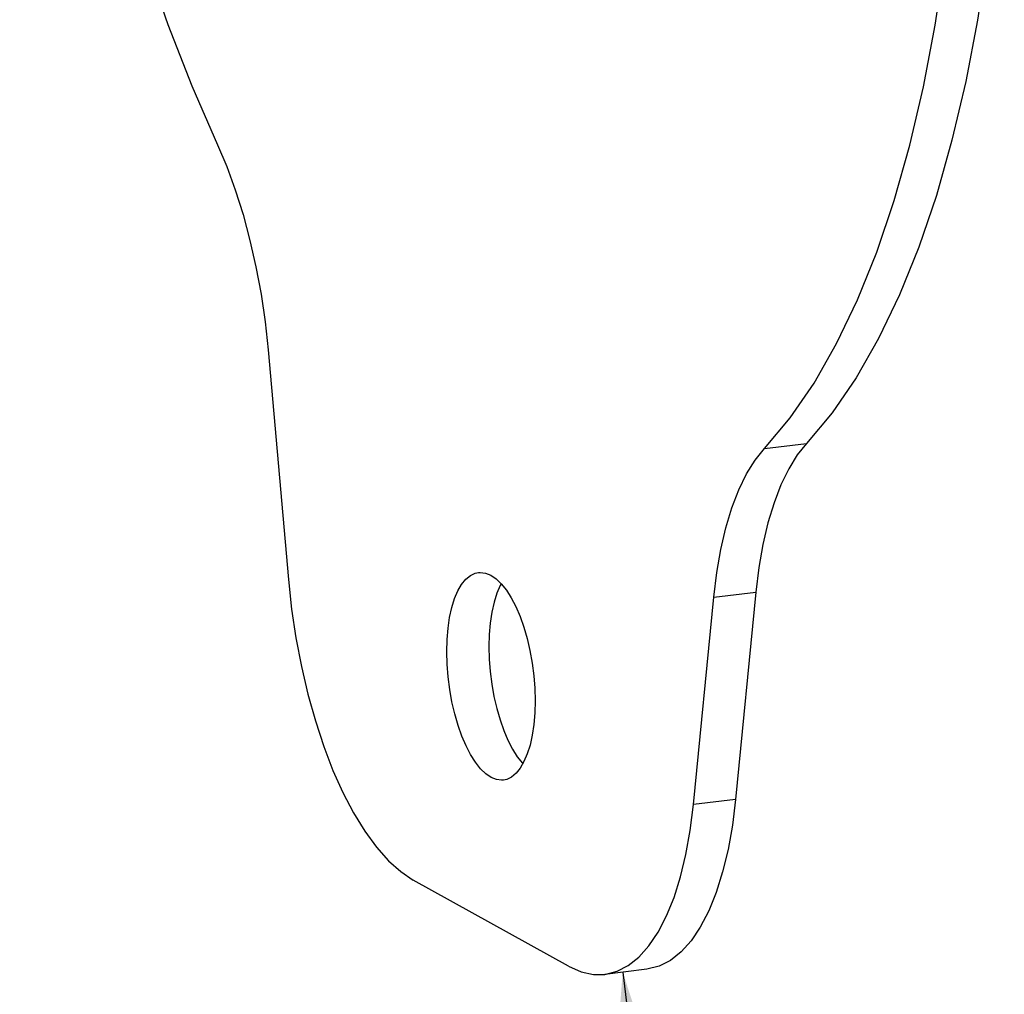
# Model space of a CAD drawing. Header units: inches. Extents: x 0 to 16.9, y 0 to 13.1.
# Tile 29 of 36: x 13.205 to 14.039, y 5.543 to 6.369. Entities that reach past the tile are written whole.
import ezdxf

# ---------------------------------------------------------------- set-up
doc = ezdxf.new("R2010")
doc.units = ezdxf.units.IN
doc.header["$LTSCALE"] = 0.930769
doc.header["$MEASUREMENT"] = 0
doc.layers.get('0').update_dxf_attribs({"linetype": 'CONTINUOUS'})
doc.styles.get("Standard").update_dxf_attribs({"font": 'arial.ttf'})
doc.dimstyles.get("Standard").update_dxf_attribs({"dimtxt": 0.130769, "dimasz": 0.153846, "dimexe": 0.09, "dimexo": 0.07, "dimgap": 0.09, "dimtad": 0, "dimtih": 1, "dimtoh": 1, "dimdec": 3, "dimzin": 4, "dimdsep": 46, "dimtxsty": 'Standard', "dimblk": '_FILLED', "dimblk1": '_FILLED', "dimblk2": '_FILLED', "dimcen": 0.09, "dimadec": 3, "dimazin": 1, "dimtp": 0.001, "dimtm": 0.001, "dimtfac": 1, "dimtdec": 3, "dimtofl": 0, "dimtmove": 0, "dimatfit": 3, "dimldrblk": '_FILLED', "dimfxl": 0, "dimtolj": 1, "dimtzin": 4, "dimarcsym": 0})

# ---------------------------------------------------------------- blocks, each defined once
blk = doc.blocks.new('_FILLED')
at = {"color": 0, "linetype": 'ByBlock'}
blk.add_solid([(0, 0), (-1, 0.2), (-1, -0.2)], dxfattribs=at)

msp = doc.modelspace()

# ---------------------------------------------------------------- linework, layer by layer
at = {"color": 7, "linetype": 'Continuous'}
for p, q in [((13.41525, 6.0891), (13.43247, 5.89436)), ((13.83592, 6.00548), (13.8716, 6.00978)), ((13.79292, 5.87947), (13.8286, 5.88378)), ((13.8286, 5.88378), (13.81138, 5.70816)), ((13.7757, 5.70386), (13.79292, 5.87947)), ((13.81138, 5.70816), (13.7757, 5.70386)), ((13.66991, 5.56678), (13.53826, 5.63985)), ((13.73626, 5.56421), (13.70058, 5.5599))]:
    msp.add_line(p, q, dxfattribs=at)
for points in [[(13.20476, 7.09891), (13.20569, 7.03628), (13.20844, 6.97321), (13.21303, 6.90955), (13.21942, 6.84574), (13.22759, 6.78207), (13.2375, 6.71884), (13.2491, 6.65635), (13.26233, 6.59487), (13.27715, 6.5347), (13.29347, 6.4761), (13.31123, 6.41937), (13.33034, 6.36474), (13.35066, 6.3126), (13.37225, 6.26283)], [(14.03909, 6.65994), (14.03816, 6.59834), (14.03541, 6.53832), (14.03082, 6.47976), (14.02443, 6.42304), (14.01626, 6.36844), (14.00636, 6.31621), (13.99476, 6.26659), (13.98152, 6.2198), (13.9667, 6.17608), (13.95038, 6.1356), (13.93262, 6.09858), (13.91352, 6.06516), (13.89319, 6.03559), (13.8716, 6.00978)], [(13.83592, 6.00548), (13.85751, 6.03128), (13.87784, 6.06086), (13.89694, 6.09428), (13.9147, 6.1313), (13.93102, 6.17177), (13.94584, 6.2155), (13.95907, 6.26228), (13.97068, 6.3119), (13.98058, 6.36414), (13.98875, 6.41873), (13.99514, 6.47545), (13.99973, 6.53402), (14.00248, 6.59403), (14.00341, 6.65563)], [(13.37225, 6.26283), (13.38017, 6.24422), (13.38741, 6.2245), (13.39402, 6.20359), (13.3999, 6.18177), (13.405, 6.15921), (13.40929, 6.13611), (13.4127, 6.11278), (13.41525, 6.0891)], [(13.8716, 6.00978), (13.86369, 5.99995), (13.85644, 5.98828), (13.84984, 5.97471), (13.84395, 5.95942), (13.83885, 5.94252), (13.83457, 5.92418), (13.83116, 5.90462), (13.8286, 5.88378)], [(13.79292, 5.87947), (13.79548, 5.90032), (13.79888, 5.91987), (13.80317, 5.93821), (13.80827, 5.95511), (13.81415, 5.9704), (13.82076, 5.98398), (13.82801, 5.99565), (13.83592, 6.00548)], [(13.56665, 5.83325), (13.56693, 5.84353), (13.56775, 5.8532), (13.5691, 5.86233), (13.57096, 5.87072), (13.57331, 5.87825), (13.57609, 5.88482), (13.57926, 5.89029), (13.58277, 5.89465), (13.58662, 5.89784), (13.59072, 5.89982), (13.59347, 5.90041)], [(13.59347, 5.90041), (13.59503, 5.90051), (13.59946, 5.89995), (13.60395, 5.89811), (13.60844, 5.89504), (13.61287, 5.89076), (13.61718, 5.88536), (13.6213, 5.87889), (13.62517, 5.87147), (13.62873, 5.86319), (13.63195, 5.85416), (13.63477, 5.84443), (13.63716, 5.83421), (13.63905, 5.82365), (13.64042, 5.81294), (13.64124, 5.80231), (13.64152, 5.79169)], [(13.43247, 5.89436), (13.43519, 5.86941), (13.43884, 5.84491), (13.44345, 5.82074), (13.44894, 5.79722), (13.45528, 5.77458), (13.46238, 5.75302), (13.4702, 5.73272), (13.47865, 5.71387), (13.48767, 5.69664), (13.49717, 5.68119), (13.50707, 5.66767), (13.51728, 5.65619), (13.52766, 5.64694), (13.53826, 5.63985)], [(13.61277, 5.89086), (13.61191, 5.8894), (13.60908, 5.8828), (13.60669, 5.87523), (13.60481, 5.86677), (13.60344, 5.85758), (13.60261, 5.84786), (13.60233, 5.83756)], [(13.6147, 5.72454), (13.61315, 5.72443), (13.60871, 5.725), (13.60422, 5.72684), (13.59973, 5.72991), (13.5953, 5.73418), (13.59099, 5.73958), (13.58687, 5.74605), (13.583, 5.75348), (13.57944, 5.76175), (13.57623, 5.77079), (13.5734, 5.78052), (13.57101, 5.79074), (13.56913, 5.80129), (13.56775, 5.81201), (13.56693, 5.82263), (13.56665, 5.83325)], [(13.60233, 5.83756), (13.60261, 5.82696), (13.60343, 5.81639), (13.60478, 5.80576), (13.60664, 5.79531), (13.60899, 5.78517), (13.61177, 5.77551), (13.61494, 5.76653), (13.61846, 5.75826), (13.6223, 5.7508), (13.6264, 5.74427), (13.63071, 5.7388), (13.63109, 5.73842)], [(13.64152, 5.79169), (13.64124, 5.78142), (13.64043, 5.77174), (13.63907, 5.76262), (13.63721, 5.75423), (13.63486, 5.7467), (13.63208, 5.74013), (13.62892, 5.73466), (13.6254, 5.7303), (13.62155, 5.72711), (13.61745, 5.72513), (13.6147, 5.72454)], [(13.81138, 5.70816), (13.80866, 5.68623), (13.80501, 5.66578), (13.8004, 5.64672), (13.79491, 5.62931), (13.78858, 5.6137), (13.78147, 5.60002), (13.77366, 5.5884), (13.7652, 5.57893), (13.75618, 5.57172), (13.74668, 5.56681), (13.73626, 5.56422)], [(13.70058, 5.55991), (13.711, 5.56251), (13.7205, 5.56742), (13.72952, 5.57463), (13.73797, 5.5841), (13.74579, 5.59571), (13.7529, 5.60939), (13.75923, 5.625), (13.76472, 5.64242), (13.76933, 5.66147), (13.77298, 5.68192), (13.7757, 5.70386)], [(13.66991, 5.56678), (13.68051, 5.5621), (13.69089, 5.55983), (13.70058, 5.55991)]]:
    msp.add_lwpolyline(points, dxfattribs=at)

# ---------------------------------------------------------------- leaders
at = {"color": 2, "linetype": 'Continuous'}
msp.add_leader([(13.71573, 5.56173), (13.80487, 4.82314)], dimstyle='Standard', override={"dimtad": 0}, dxfattribs=at)

doc.saveas('drawing.dxf')
